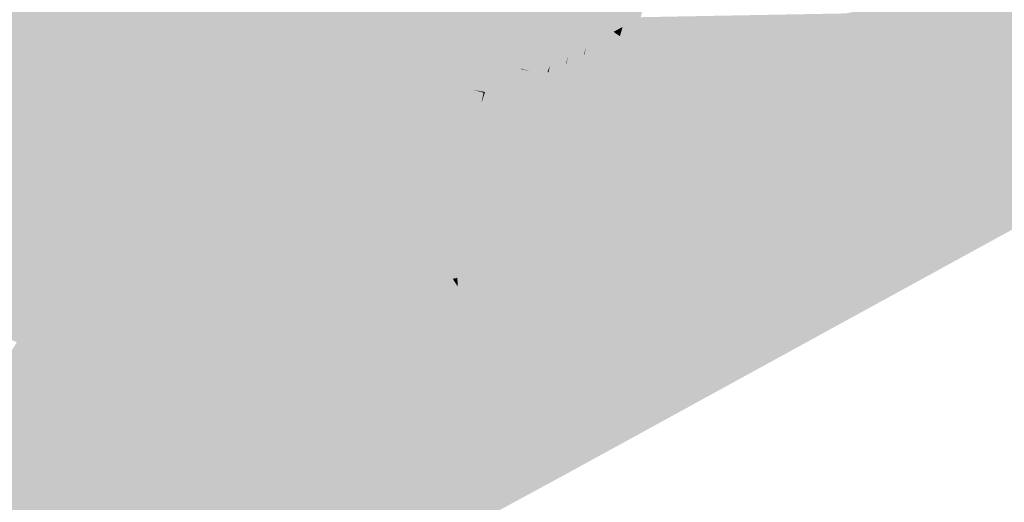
# Model space of a CAD drawing. Header units: metres. Extents: x 164696 to 183842, y 382615 to 387356.
# Tile 233 of 256: x 182599.54 to 182601.64, y 386579.25 to 386580.28. Entities that reach past the tile are written whole.
import ezdxf

# ---------------------------------------------------------------- set-up
doc = ezdxf.new("R2010")
doc.units = ezdxf.units.M
doc.layers.add('C3D-SURFACE_TINSURFACE', color=7, linetype='Continuous')

msp = doc.modelspace()

# ---------------------------------------------------------------- linework, layer by layer
at = {"layer": 'C3D-SURFACE_TINSURFACE', "color": 11, "linetype": 'Continuous', "lineweight": -3, "true_color": 0xff8585}
for points in [[(182600.6997, 386579.309), (182606.7939, 386582.6483), (182602.8822, 386580.57)], [(182600.24, 386580.9881), (182600.6741, 386580.271), (182600.3272, 386581.036)], [(182600.3272, 386581.036), (182600.6741, 386580.271), (182600.7096, 386580.2901)], [(182600.3272, 386581.036), (182600.7096, 386580.2901), (182600.7638, 386580.2326)], [(182600.3272, 386581.036), (182600.7638, 386580.2326), (182600.7831, 386580.243)], [(182600.3272, 386581.036), (182600.7831, 386580.243), (182600.8025, 386580.2534)], [(182600.3272, 386581.036), (182600.8025, 386580.2534), (182600.7806, 386580.3282)], [(182600.1058, 386580.3034), (182600.5989, 386580.2277), (182600.24, 386580.9881)], [(182600.24, 386580.9881), (182600.5989, 386580.2277), (182600.6724, 386580.2576)], [(182600.24, 386580.9881), (182600.6724, 386580.2576), (182600.6741, 386580.271)], [(182600.6997, 386579.309), (182602.8822, 386580.57), (182602.6702, 386580.5538)], [(182600.6997, 386579.309), (182602.6702, 386580.5538), (182601.2982, 386580.2927)], [(182599.86, 386579.7672), (182599.4577, 386580.484), (182599.4105, 386580.4532)], [(182599.86, 386579.7672), (182599.9013, 386579.788), (182599.4577, 386580.484)], [(182599.9013, 386579.788), (182600.0517, 386580.3548), (182599.4577, 386580.484)], [(182599.7774, 386579.7255), (182599.4105, 386580.4532), (182599.3633, 386580.4223)], [(182599.8187, 386579.7464), (182599.4105, 386580.4532), (182599.7774, 386579.7255)], [(182599.8187, 386579.7464), (182599.86, 386579.7672), (182599.4105, 386580.4532)], [(182599.7361, 386579.7047), (182599.3633, 386580.4223), (182599.3161, 386580.3915)], [(182599.7361, 386579.7047), (182599.7774, 386579.7255), (182599.3633, 386580.4223)], [(182599.6948, 386579.6839), (182599.3161, 386580.3915), (182599.2259, 386580.3212)], [(182599.7361, 386579.7047), (182599.3161, 386580.3915), (182599.6948, 386579.6839)], [(182599.9013, 386579.788), (182599.9463, 386579.8102), (182600.0517, 386580.3548)], [(182599.9823, 386579.8293), (182600.0517, 386580.3548), (182599.9463, 386579.8102)], [(182600.0183, 386579.8484), (182600.0517, 386580.3548), (182599.9823, 386579.8293)], [(182600.0183, 386579.8484), (182600.1058, 386580.3034), (182600.0517, 386580.3548)], [(182599.5724, 386579.615), (182599.2259, 386580.3212), (182599.0732, 386579.757)], [(182599.5724, 386579.615), (182599.6153, 386579.6386), (182599.2259, 386580.3212)], [(182599.6153, 386579.6386), (182599.6535, 386579.663), (182599.2259, 386580.3212)], [(182599.6948, 386579.6839), (182599.2259, 386580.3212), (182599.6535, 386579.663)], [(182600.0183, 386579.8484), (182600.1292, 386580.274), (182600.1058, 386580.3034)], [(182600.1058, 386580.3034), (182600.1292, 386580.274), (182600.6058, 386580.1736)], [(182600.1058, 386580.3034), (182600.6058, 386580.1736), (182600.6048, 386580.1748)], [(182600.1058, 386580.3034), (182600.6048, 386580.1748), (182600.5989, 386580.2277)], [(182600.6053, 386579.5101), (182601.2982, 386580.2927), (182600.9012, 386580.2686)], [(182600.6053, 386579.5101), (182600.621, 386579.4763), (182601.2982, 386580.2927)], [(182600.621, 386579.4763), (182600.6478, 386579.4263), (182601.2982, 386580.2927)], [(182600.6478, 386579.4263), (182600.6746, 386579.3763), (182601.2982, 386580.2927)], [(182600.6746, 386579.3763), (182600.6997, 386579.309), (182601.2982, 386580.2927)], [(182601.2982, 386580.2927), (182600.9335, 386580.286), (182600.9012, 386580.2686)], [(182600.0183, 386579.8484), (182600.0542, 386579.8675), (182600.1292, 386580.274)], [(182600.1526, 386580.2445), (182600.1292, 386580.274), (182600.0542, 386579.8675)], [(182600.1526, 386580.2445), (182600.5401, 386580.1683), (182600.1292, 386580.274)], [(182600.1292, 386580.274), (182600.5401, 386580.1683), (182600.6058, 386580.1736)], [(182600.6053, 386579.5101), (182600.9012, 386580.2686), (182600.8161, 386580.244)], [(182600.6053, 386579.5101), (182600.8161, 386580.244), (182600.8025, 386580.2534)], [(182600.6053, 386579.5101), (182600.8025, 386580.2534), (182600.7831, 386580.243)], [(182600.1526, 386580.2445), (182600.0542, 386579.8675), (182600.0902, 386579.8865)], [(182600.176, 386580.215), (182600.1526, 386580.2445), (182600.0902, 386579.8865)], [(182600.176, 386580.215), (182600.5099, 386580.1528), (182600.1526, 386580.2445)], [(182600.1526, 386580.2445), (182600.5099, 386580.1528), (182600.5589, 386580.1616)], [(182600.1526, 386580.2445), (182600.5589, 386580.1616), (182600.5401, 386580.1683)], [(182600.5792, 386579.5496), (182600.7831, 386580.243), (182600.7638, 386580.2326)], [(182600.5792, 386579.5496), (182600.6053, 386579.5101), (182600.7831, 386580.243)], [(182600.5792, 386579.5496), (182600.7638, 386580.2326), (182600.7401, 386580.2045)], [(182600.176, 386580.215), (182600.0902, 386579.8865), (182600.1262, 386579.9056)], [(182600.2152, 386580.1539), (182600.176, 386580.215), (182600.1262, 386579.9056)], [(182600.176, 386580.215), (182600.1994, 386580.1855), (182600.5035, 386580.1295)], [(182600.176, 386580.215), (182600.5035, 386580.1295), (182600.5018, 386580.1317)], [(182600.176, 386580.215), (182600.5018, 386580.1317), (182600.5151, 386580.1487)], [(182600.176, 386580.215), (182600.5151, 386580.1487), (182600.5099, 386580.1528)], [(182600.2152, 386580.1539), (182600.1994, 386580.1855), (182600.176, 386580.215)], [(182600.5531, 386579.5891), (182600.7394, 386580.2056), (182600.7017, 386580.1853)], [(182600.5531, 386579.5891), (182600.7401, 386580.2045), (182600.7394, 386580.2056)], [(182600.5531, 386579.5891), (182600.5792, 386579.5496), (182600.7401, 386580.2045)], [(182600.1994, 386580.1855), (182600.2152, 386580.1539), (182600.4298, 386580.0807)], [(182600.4626, 386580.0955), (182600.1994, 386580.1855), (182600.4298, 386580.0807)], [(182600.4626, 386580.0955), (182600.4954, 386580.1102), (182600.1994, 386580.1855)], [(182600.1994, 386580.1855), (182600.4954, 386580.1102), (182600.5251, 386580.1236)], [(182600.1994, 386580.1855), (182600.5251, 386580.1236), (182600.5035, 386580.1295)], [(182600.527, 386579.6286), (182600.701, 386580.1864), (182600.6633, 386580.1661)], [(182600.527, 386579.6286), (182600.7017, 386580.1853), (182600.701, 386580.1864)], [(182600.527, 386579.6286), (182600.5531, 386579.5891), (182600.7017, 386580.1853)], [(182600.4693, 386579.7294), (182600.6621, 386580.1697), (182600.5849, 386580.1247)], [(182600.4699, 386579.71), (182600.6621, 386580.1697), (182600.4693, 386579.7294)], [(182600.4699, 386579.71), (182600.6622, 386580.1676), (182600.6621, 386580.1697)], [(182600.4699, 386579.71), (182600.4862, 386579.6848), (182600.6622, 386580.1676)], [(182600.4862, 386579.6848), (182600.6633, 386580.1661), (182600.6622, 386580.1676)], [(182600.4862, 386579.6848), (182600.527, 386579.6286), (182600.6633, 386580.1661)], [(182600.2152, 386580.1539), (182600.1262, 386579.9056), (182600.1578, 386579.9239)], [(182600.2345, 386580.1194), (182600.2152, 386580.1539), (182600.1578, 386579.9239)], [(182600.2345, 386580.1194), (182600.4298, 386580.0807), (182600.2152, 386580.1539)], [(182600.2345, 386580.1194), (182600.1578, 386579.9239), (182600.1928, 386579.9441)], [(182600.2345, 386580.1194), (182600.1928, 386579.9441), (182600.2539, 386580.0848)], [(182600.2345, 386580.1194), (182600.2539, 386580.0848), (182600.397, 386580.066)], [(182600.2345, 386580.1194), (182600.397, 386580.066), (182600.4298, 386580.0807)], [(182600.4211, 386579.7856), (182600.5205, 386580.1007), (182600.5251, 386580.1236)], [(182600.4211, 386579.7856), (182600.5251, 386580.1236), (182600.4954, 386580.1102)], [(182600.4674, 386579.7283), (182600.5849, 386580.1247), (182600.5505, 386580.0939)], [(182600.4693, 386579.7294), (182600.5849, 386580.1247), (182600.4674, 386579.7283)], [(182600.4626, 386580.0955), (182600.3998, 386579.8168), (182600.4954, 386580.1102)], [(182600.4211, 386579.7856), (182600.4954, 386580.1102), (182600.3998, 386579.8168)], [(182600.4211, 386579.7856), (182600.5218, 386580.097), (182600.5205, 386580.1007)], [(182600.2277, 386579.9643), (182600.2539, 386580.0848), (182600.1928, 386579.9441)], [(182600.2277, 386579.9643), (182600.2733, 386580.0502), (182600.2539, 386580.0848)], [(182600.2539, 386580.0848), (182600.2733, 386580.0502), (182600.3676, 386580.0452)], [(182600.2539, 386580.0848), (182600.3676, 386580.0452), (182600.397, 386580.066)], [(182600.3545, 386579.8983), (182600.4298, 386580.0807), (182600.397, 386580.066)], [(182600.3772, 386579.8576), (182600.4298, 386580.0807), (182600.3545, 386579.8983)], [(182600.4626, 386580.0955), (182600.4298, 386580.0807), (182600.3772, 386579.8576)], [(182600.4626, 386580.0955), (182600.3772, 386579.8576), (182600.3998, 386579.8168)], [(182600.4211, 386579.7856), (182600.4428, 386579.752), (182600.5218, 386580.097)], [(182600.4428, 386579.752), (182600.5469, 386580.0936), (182600.5218, 386580.097)], [(182600.4591, 386579.7268), (182600.5469, 386580.0936), (182600.4428, 386579.752)], [(182600.4591, 386579.7268), (182600.4666, 386579.7275), (182600.5505, 386580.0939)], [(182600.4591, 386579.7268), (182600.5505, 386580.0939), (182600.5469, 386580.0936)], [(182600.4674, 386579.7283), (182600.5505, 386580.0939), (182600.4666, 386579.7275)], [(182600.3545, 386579.8983), (182600.397, 386580.066), (182600.3676, 386580.0452)], [(182600.2277, 386579.9643), (182600.2627, 386579.9846), (182600.2733, 386580.0502)], [(182600.2733, 386580.0502), (182600.2627, 386579.9846), (182600.2927, 386580.0156)], [(182600.2733, 386580.0502), (182600.2927, 386580.0156), (182600.3326, 386580.025)], [(182600.2733, 386580.0502), (182600.3326, 386580.025), (182600.3676, 386580.0452)], [(182600.3318, 386579.9391), (182600.3676, 386580.0452), (182600.3326, 386580.025)], [(182600.3318, 386579.9391), (182600.3545, 386579.8983), (182600.3676, 386580.0452)], [(182600.2927, 386580.0156), (182600.2627, 386579.9846), (182600.2976, 386580.0048)], [(182600.2927, 386580.0156), (182600.2976, 386580.0048), (182600.3326, 386580.025)], [(182600.3091, 386579.9798), (182600.3326, 386580.025), (182600.2976, 386580.0048)], [(182600.3091, 386579.9798), (182600.3318, 386579.9391), (182600.3326, 386580.025)], [(182600.3091, 386579.9798), (182600.2976, 386580.0048), (182600.2627, 386579.9846)], [(182600.2277, 386579.9643), (182600.3318, 386579.9391), (182600.2627, 386579.9846)], [(182600.3318, 386579.9391), (182600.3091, 386579.9798), (182600.2627, 386579.9846)], [(182600.2277, 386579.9643), (182600.1928, 386579.9441), (182600.3545, 386579.8983)], [(182600.2277, 386579.9643), (182600.3545, 386579.8983), (182600.3318, 386579.9391)], [(182600.3545, 386579.8983), (182600.1928, 386579.9441), (182600.1578, 386579.9239)], [(182600.3772, 386579.8576), (182600.1578, 386579.9239), (182600.1262, 386579.9056)], [(182600.3772, 386579.8576), (182600.3545, 386579.8983), (182600.1578, 386579.9239)], [(182600.3998, 386579.8168), (182600.1262, 386579.9056), (182600.0902, 386579.8865)], [(182600.3998, 386579.8168), (182600.3772, 386579.8576), (182600.1262, 386579.9056)], [(182600.4428, 386579.752), (182600.0542, 386579.8675), (182600.0183, 386579.8484)], [(182600.4211, 386579.7856), (182600.0902, 386579.8865), (182600.0542, 386579.8675)], [(182600.4211, 386579.7856), (182600.0542, 386579.8675), (182600.4428, 386579.752)], [(182600.4211, 386579.7856), (182600.3998, 386579.8168), (182600.0902, 386579.8865)], [(182600.4087, 386579.7346), (182600.0183, 386579.8484), (182599.9823, 386579.8293)], [(182600.4591, 386579.7268), (182600.4428, 386579.752), (182600.0183, 386579.8484)], [(182600.4591, 386579.7268), (182600.0183, 386579.8484), (182600.4087, 386579.7346)], [(182600.4862, 386579.6848), (182599.9823, 386579.8293), (182599.9463, 386579.8102)], [(182600.4087, 386579.7346), (182599.9823, 386579.8293), (182600.4163, 386579.7295)], [(182600.4699, 386579.71), (182600.4163, 386579.7295), (182599.9823, 386579.8293)], [(182600.4699, 386579.71), (182599.9823, 386579.8293), (182600.4862, 386579.6848)], [(182600.508, 386579.6512), (182599.9463, 386579.8102), (182599.9013, 386579.788)], [(182600.4862, 386579.6848), (182599.9463, 386579.8102), (182600.508, 386579.6512)], [(182600.5531, 386579.5891), (182599.9013, 386579.788), (182599.86, 386579.7672)], [(182600.5531, 386579.5891), (182600.508, 386579.6512), (182599.9013, 386579.788)], [(182600.5792, 386579.5496), (182599.86, 386579.7672), (182599.8187, 386579.7464)], [(182600.5792, 386579.5496), (182600.5531, 386579.5891), (182599.86, 386579.7672)], [(182599.5294, 386579.5914), (182599.5724, 386579.615), (182599.0732, 386579.757)], [(182600.621, 386579.4763), (182599.8187, 386579.7464), (182599.7774, 386579.7255)], [(182600.621, 386579.4763), (182600.5792, 386579.5496), (182599.8187, 386579.7464)], [(182600.6478, 386579.4263), (182599.7774, 386579.7255), (182599.7361, 386579.7047)], [(182600.6478, 386579.4263), (182600.621, 386579.4763), (182599.7774, 386579.7255)], [(182600.6997, 386579.309), (182599.7361, 386579.7047), (182599.6948, 386579.6839)], [(182600.6478, 386579.4263), (182599.7361, 386579.7047), (182600.6997, 386579.309)], [(182599.6948, 386579.6839), (182599.6153, 386579.6386), (182599.3845, 386579.352)], [(182600.6997, 386579.309), (182599.6948, 386579.6839), (182599.3845, 386579.352)], [(182599.6948, 386579.6839), (182599.6535, 386579.663), (182599.6153, 386579.6386)], [(182600.527, 386579.6286), (182600.4862, 386579.6848), (182600.508, 386579.6512)], [(182599.5724, 386579.615), (182599.3845, 386579.352), (182599.6153, 386579.6386)], [(182600.5531, 386579.5891), (182600.527, 386579.6286), (182600.508, 386579.6512)], [(182599.5294, 386579.5914), (182599.3845, 386579.352), (182599.5724, 386579.615)], [(182600.621, 386579.4763), (182600.6053, 386579.5101), (182600.5792, 386579.5496)], [(182600.6478, 386579.4263), (182600.6997, 386579.309), (182600.6746, 386579.3763)], [(182600.6997, 386579.309), (182599.3845, 386579.352), (182598.7102, 386578.2688)], [(182600.6997, 386579.309), (182598.7102, 386578.2688), (182595.5849, 386576.5368)]]:
    msp.add_solid(points, dxfattribs=at)
at = {"layer": 'C3D-SURFACE_TINSURFACE', "color": 1, "linetype": 'Continuous', "lineweight": -3, "true_color": 0xe60000}
for points in [[(182600.9286, 386580.5501), (182600.7879, 386580.3322), (182600.8218, 386580.2638)], [(182600.9286, 386580.5501), (182600.8218, 386580.2638), (182600.8606, 386580.2846)], [(182600.7806, 386580.3282), (182600.8218, 386580.2638), (182600.7879, 386580.3322)], [(182600.8025, 386580.2534), (182600.8218, 386580.2638), (182600.7806, 386580.3282)], [(182600.6741, 386580.271), (182600.7444, 386580.2222), (182600.7096, 386580.2901)], [(182600.7638, 386580.2326), (182600.7096, 386580.2901), (182600.7444, 386580.2222)], [(182600.6741, 386580.271), (182600.6724, 386580.2576), (182600.7057, 386580.2015)], [(182600.6741, 386580.271), (182600.7057, 386580.2015), (182600.7444, 386580.2222)], [(182600.9012, 386580.2686), (182600.8218, 386580.2638), (182600.8161, 386580.244)], [(182600.9012, 386580.2686), (182600.8606, 386580.2846), (182600.8218, 386580.2638)], [(182600.9012, 386580.2686), (182600.9335, 386580.286), (182600.8606, 386580.2846)], [(182600.5989, 386580.2277), (182600.7057, 386580.2015), (182600.6724, 386580.2576)], [(182600.8025, 386580.2534), (182600.8161, 386580.244), (182600.8218, 386580.2638)], [(182600.5989, 386580.2277), (182600.6048, 386580.1748), (182600.6265, 386580.1692)], [(182600.5989, 386580.2277), (182600.6265, 386580.1692), (182600.7057, 386580.2015)], [(182600.7638, 386580.2326), (182600.7444, 386580.2222), (182600.7401, 386580.2045)], [(182600.7017, 386580.1853), (182600.7394, 386580.2056), (182600.7444, 386580.2222)], [(182600.7017, 386580.1853), (182600.7444, 386580.2222), (182600.7057, 386580.2015)], [(182600.7401, 386580.2045), (182600.7444, 386580.2222), (182600.7394, 386580.2056)], [(182600.6265, 386580.1692), (182600.667, 386580.1807), (182600.7057, 386580.2015)], [(182600.6633, 386580.1661), (182600.701, 386580.1864), (182600.7057, 386580.2015)], [(182600.6633, 386580.1661), (182600.7057, 386580.2015), (182600.667, 386580.1807)], [(182600.7017, 386580.1853), (182600.7057, 386580.2015), (182600.701, 386580.1864)], [(182600.5589, 386580.1616), (182600.5099, 386580.1528), (182600.561, 386580.1397)], [(182600.6058, 386580.1736), (182600.5401, 386580.1683), (182600.5937, 386580.1545)], [(182600.5401, 386580.1683), (182600.5589, 386580.1616), (182600.5937, 386580.1545)], [(182600.5589, 386580.1616), (182600.561, 386580.1397), (182600.5937, 386580.1545)], [(182600.6621, 386580.1697), (182600.5937, 386580.1545), (182600.5849, 386580.1247)], [(182600.667, 386580.1807), (182600.6265, 386580.1692), (182600.5937, 386580.1545)], [(182600.6621, 386580.1697), (182600.667, 386580.1807), (182600.5937, 386580.1545)], [(182600.6058, 386580.1736), (182600.5937, 386580.1545), (182600.6265, 386580.1692)], [(182600.6058, 386580.1736), (182600.6265, 386580.1692), (182600.6048, 386580.1748)], [(182600.6622, 386580.1676), (182600.667, 386580.1807), (182600.6621, 386580.1697)], [(182600.6633, 386580.1661), (182600.667, 386580.1807), (182600.6622, 386580.1676)], [(182600.5018, 386580.1317), (182600.561, 386580.1397), (182600.5151, 386580.1487)], [(182600.5099, 386580.1528), (182600.5151, 386580.1487), (182600.561, 386580.1397)], [(182600.5849, 386580.1247), (182600.5937, 386580.1545), (182600.561, 386580.1397)], [(182600.5018, 386580.1317), (182600.5282, 386580.125), (182600.561, 386580.1397)], [(182600.5035, 386580.1295), (182600.5282, 386580.125), (182600.5018, 386580.1317)], [(182600.5251, 386580.1236), (182600.5282, 386580.125), (182600.5035, 386580.1295)], [(182600.5251, 386580.1236), (182600.5205, 386580.1007), (182600.5282, 386580.125)], [(182600.5218, 386580.097), (182600.5282, 386580.125), (182600.5205, 386580.1007)], [(182600.5218, 386580.097), (182600.5469, 386580.0936), (182600.561, 386580.1397)], [(182600.5218, 386580.097), (182600.561, 386580.1397), (182600.5282, 386580.125)], [(182600.5469, 386580.0936), (182600.5505, 386580.0939), (182600.561, 386580.1397)], [(182600.5849, 386580.1247), (182600.561, 386580.1397), (182600.5505, 386580.0939)]]:
    msp.add_solid(points, dxfattribs=at)
at = {"layer": 'C3D-SURFACE_TINSURFACE', "color": 61, "linetype": 'Continuous', "lineweight": -3, "true_color": 0xe4eb6b}
for points in [[(182600.4645, 386579.7184), (182600.4087, 386579.7346), (182600.4163, 386579.7295)], [(182600.4645, 386579.7184), (182600.4591, 386579.7268), (182600.4087, 386579.7346)], [(182600.4645, 386579.7184), (182600.4163, 386579.7295), (182600.4699, 386579.71)], [(182600.4645, 386579.7184), (182600.4666, 386579.7275), (182600.4591, 386579.7268)], [(182600.4645, 386579.7184), (182600.4693, 386579.7294), (182600.4674, 386579.7283)], [(182600.4645, 386579.7184), (182600.4699, 386579.71), (182600.4693, 386579.7294)], [(182600.4645, 386579.7184), (182600.4674, 386579.7283), (182600.4666, 386579.7275)]]:
    msp.add_solid(points, dxfattribs=at)

doc.saveas('drawing.dxf')
